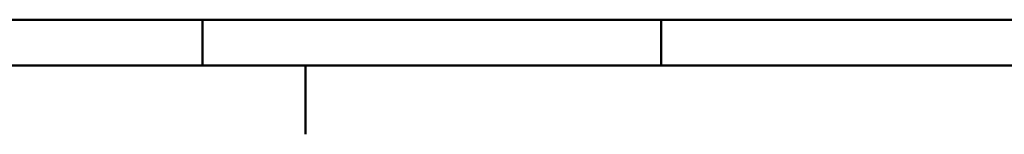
# Model space of a CAD drawing. Header units: millimetres. Extents: x 0 to 428, y 0 to 298.
# Tile 5 of 43: x 94 to 201, y 0 to 13. Entities that reach past the tile are written whole.
import ezdxf

# ---------------------------------------------------------------- set-up
doc = ezdxf.new("R2010")
doc.units = ezdxf.units.MM
doc.layers.add('am_0', color=7, linetype='Continuous', lineweight=50)
doc.layers.add('am_6', color=2, linetype='Continuous', lineweight=35)

# ---------------------------------------------------------------- blocks, each defined once
blk = doc.blocks.new('1_Drawing_frame_0_in_120240C2125Y1N4N_300Op0__1203')
at = {"layer": 'am_0'}
for p, q in [((407.5, 12.5), (20, 12.5)), ((113.75, 7.5), (113.75, 12.5)), ((163.75, 7.5), (163.75, 12.5)), ((412.5, 7.5), (7.5, 7.5)), ((125, 7.5), (125, 7.42105)), ((125, 7.42105), (125, 7.34211)), ((125, 7.34211), (125, 7.26316)), ((125, 7.26316), (125, 7.18421)), ((125, 7.18421), (125, 7.10526)), ((125, 7.10526), (125, 7.02632)), ((125, 7.02632), (125, 6.94737)), ((125, 6.94737), (125, 6.86842)), ((125, 6.86842), (125, 6.78947)), ((125, 6.78947), (125, 6.71053)), ((125, 6.71053), (125, 6.63158)), ((125, 6.63158), (125, 6.55263)), ((125, 6.55263), (125, 6.47368)), ((125, 6.47368), (125, 6.39474)), ((125, 6.39474), (125, 6.31579)), ((125, 6.31579), (125, 6.23684)), ((125, 6.23684), (125, 6.15789)), ((125, 6.15789), (125, 6.07895)), ((125, 6.07895), (125, 6)), ((125, 6), (125, 5.92105)), ((125, 5.92105), (125, 5.84211)), ((125, 5.84211), (125, 5.76316)), ((125, 5.76316), (125, 5.68421)), ((125, 5.68421), (125, 5.60526)), ((125, 5.60526), (125, 5.52632)), ((125, 5.52632), (125, 5.44737)), ((125, 5.44737), (125, 5.36842)), ((125, 5.36842), (125, 5.28947)), ((125, 5.28947), (125, 5.21053)), ((125, 5.21053), (125, 5.13158)), ((125, 5.13158), (125, 5.05263)), ((125, 5.05263), (125, 4.97368)), ((125, 4.97368), (125, 4.89474)), ((125, 4.89474), (125, 4.81579)), ((125, 4.81579), (125, 4.73684)), ((125, 4.73684), (125, 4.65789)), ((125, 4.65789), (125, 4.57895)), ((125, 4.57895), (125, 4.5)), ((125, 4.5), (125, 4.42105)), ((125, 4.42105), (125, 4.34211)), ((125, 4.34211), (125, 4.26316)), ((125, 4.26316), (125, 4.18421)), ((125, 4.18421), (125, 4.10526)), ((125, 4.10526), (125, 4.02632)), ((125, 4.02632), (125, 3.94737)), ((125, 3.94737), (125, 3.86842)), ((125, 3.86842), (125, 3.78947)), ((125, 3.78947), (125, 3.71053)), ((125, 3.71053), (125, 3.63158)), ((125, 3.63158), (125, 3.55263)), ((125, 3.55263), (125, 3.47368)), ((125, 3.47368), (125, 3.39474)), ((125, 3.39474), (125, 3.31579)), ((125, 3.31579), (125, 3.23684)), ((125, 3.23684), (125, 3.15789)), ((125, 3.15789), (125, 3.07895)), ((125, 3.07895), (125, 3)), ((125, 3), (125, 2.92105)), ((125, 2.92105), (125, 2.84211)), ((125, 2.84211), (125, 2.76316)), ((125, 2.76316), (125, 2.68421)), ((125, 2.68421), (125, 2.60526)), ((125, 2.60526), (125, 2.52632)), ((125, 2.52632), (125, 2.44737)), ((125, 2.44737), (125, 2.36842)), ((125, 2.36842), (125, 2.28947)), ((125, 2.28947), (125, 2.21053)), ((125, 2.21053), (125, 2.13158)), ((125, 2.13158), (125, 2.05263)), ((125, 2.05263), (125, 1.97368)), ((125, 1.97368), (125, 1.89474)), ((125, 1.89474), (125, 1.81579)), ((125, 1.81579), (125, 1.73684)), ((125, 1.73684), (125, 1.65789)), ((125, 1.65789), (125, 1.57895)), ((125, 1.57895), (125, 1.5)), ((125, 1.5), (125, 1.42105)), ((125, 1.42105), (125, 1.34211)), ((125, 1.34211), (125, 1.26316)), ((125, 1.26316), (125, 1.18421)), ((125, 1.18421), (125, 1.10526)), ((125, 1.10526), (125, 1.02632)), ((125, 1.02632), (125, 0.947368)), ((125, 0.947368), (125, 0.868421)), ((125, 0.868421), (125, 0.789474)), ((125, 0.789474), (125, 0.710526)), ((125, 0.710526), (125, 0.631579)), ((125, 0.631579), (125, 0.552632)), ((125, 0.552632), (125, 0.473684)), ((125, 0.473684), (125, 0.394737)), ((125, 0.394737), (125, 0.315789)), ((125, 0.315789), (125, 0.236842)), ((125, 0.236842), (125, 0.157895)), ((125, 0.157895), (125, 0.078947)), ((125, 0.078947), (125, 0))]:
    blk.add_line(p, q, dxfattribs=at)
at = {"layer": 'am_6', "flags": 8}
blk.add_attdef('ExcludeFromBOM', (425, 296.5), '', height=0.5, dxfattribs=at)

msp = doc.modelspace()

# ---------------------------------------------------------------- block references
msp.add_blockref('1_Drawing_frame_0_in_120240C2125Y1N4N_300Op0__1203', (0, 0))

doc.saveas('drawing.dxf')
